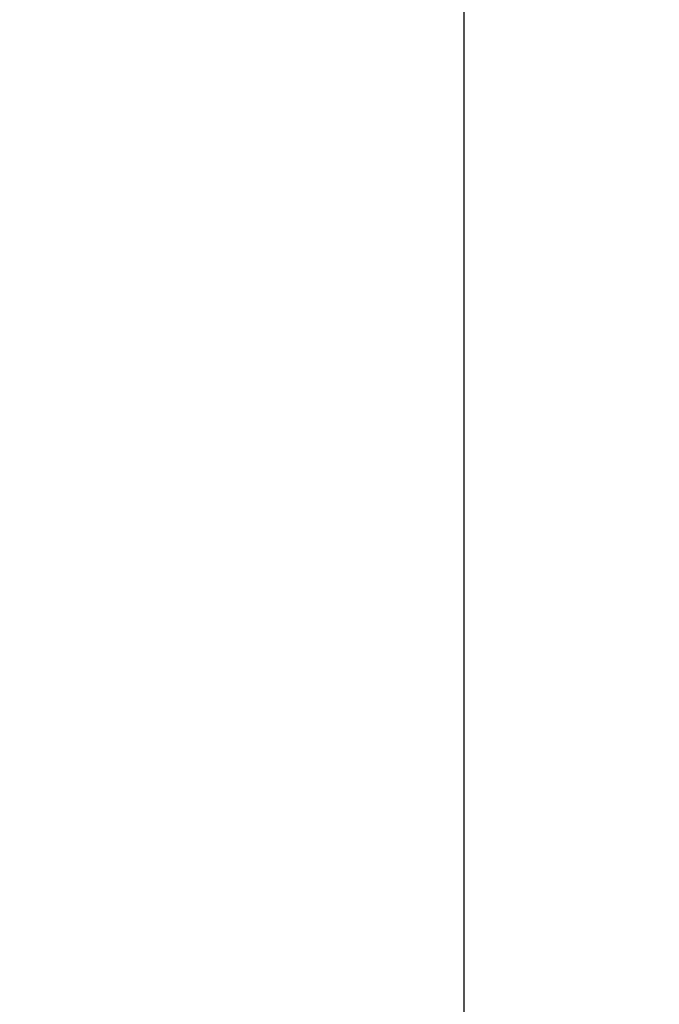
# Model space of a CAD drawing. Header units: inches. Extents: x 2954 to 6480, y 249 to 2776.
# Tile 50 of 105: x 3784 to 3842, y 1511 to 1601. Entities that reach past the tile are written whole.
import ezdxf

# ---------------------------------------------------------------- set-up
doc = ezdxf.new("R2010")
doc.units = ezdxf.units.IN
doc.header["$MEASUREMENT"] = 0
doc.styles.get("Standard").update_dxf_attribs({"font": 'arial.ttf'})
doc.dimstyles.new('BILLSTYLE', dxfattribs={"dimtxt": 20, "dimasz": 20, "dimexe": 0.25, "dimexo": 0.25, "dimgap": 10, "dimtad": 0, "dimtih": 1, "dimtoh": 1, "dimdec": 1, "dimzin": 4, "dimdsep": 46, "dimtxsty": 'Standard', "dimblk": '_FILLED', "dimcen": 0, "dimadec": 0, "dimazin": 0, "dimtfac": 1, "dimtdec": 1, "dimtofl": 0, "dimtmove": 0, "dimatfit": 3, "dimldrblk": '_FILLED', "dimfxl": 1, "dimtolj": 1, "dimtzin": 4, "dimarcsym": 0})

# ---------------------------------------------------------------- blocks, each defined once
blk = doc.blocks.new('_FILLED')
at = {"color": 0, "linetype": 'ByBlock'}
blk.add_solid([(0, 0), (-1, 0.2), (-1, -0.2)], dxfattribs=at)
blk = doc.blocks.new('*D71')
at = {"color": 0, "lineweight": -2, "transparency": 16777216}
for p, q in [((3824.226, 2524.705), (4034.614, 2524.705)), ((4034.364, 2504.705), (4034.364, 1906.172)), ((4034.364, 969.905), (4034.364, 1860.538)), ((3824.226, 949.905), (4034.614, 949.905))]:
    blk.add_line(p, q, dxfattribs=at)
at = {"layer": 'DEFPOINTS', "color": 0, "transparency": 16777216}
for p in [(3823.976, 2524.705), (3823.976, 949.905), (4034.364, 949.905)]:
    blk.add_point(p, dxfattribs=at)
at = {"color": 0, "lineweight": -2, "transparency": 16777216, "xscale": 20, "yscale": 20, "zscale": 20}
for p, rotation in [((4034.364, 2524.705), 90), ((4034.364, 949.905), 270)]:
    blk.add_blockref('_FILLED', p, dxfattribs=dict(at, rotation=rotation))
at = {"color": 0, "transparency": 16777216, "insert": (4034.364, 1896.172), "char_height": 20, "attachment_point": 2}
blk.add_mtext('\\A1;1574.8mm [62.0"]', dxfattribs=at)

msp = doc.modelspace()

# ---------------------------------------------------------------- linework, layer by layer
msp.add_lwpolyline([(3163.576, 2524.705), (3823.976, 2524.705), (3823.976, 949.905), (3163.576, 949.905)], close=True)

# ---------------------------------------------------------------- dimensions: what is measured, and where the dimension line sits
dim = msp.add_linear_dim(base=(4034.364, 949.905), p1=(3823.976, 2524.705), p2=(3823.976, 949.905), angle=90, dimstyle='BILLSTYLE', override={"dimpost": 'mm'})
dim.commit()
dim.dimension.update_dxf_attribs({"geometry": '*D71', "text_midpoint": (4034.364, 1883.355), "dimtype": 160})

doc.saveas('drawing.dxf')
